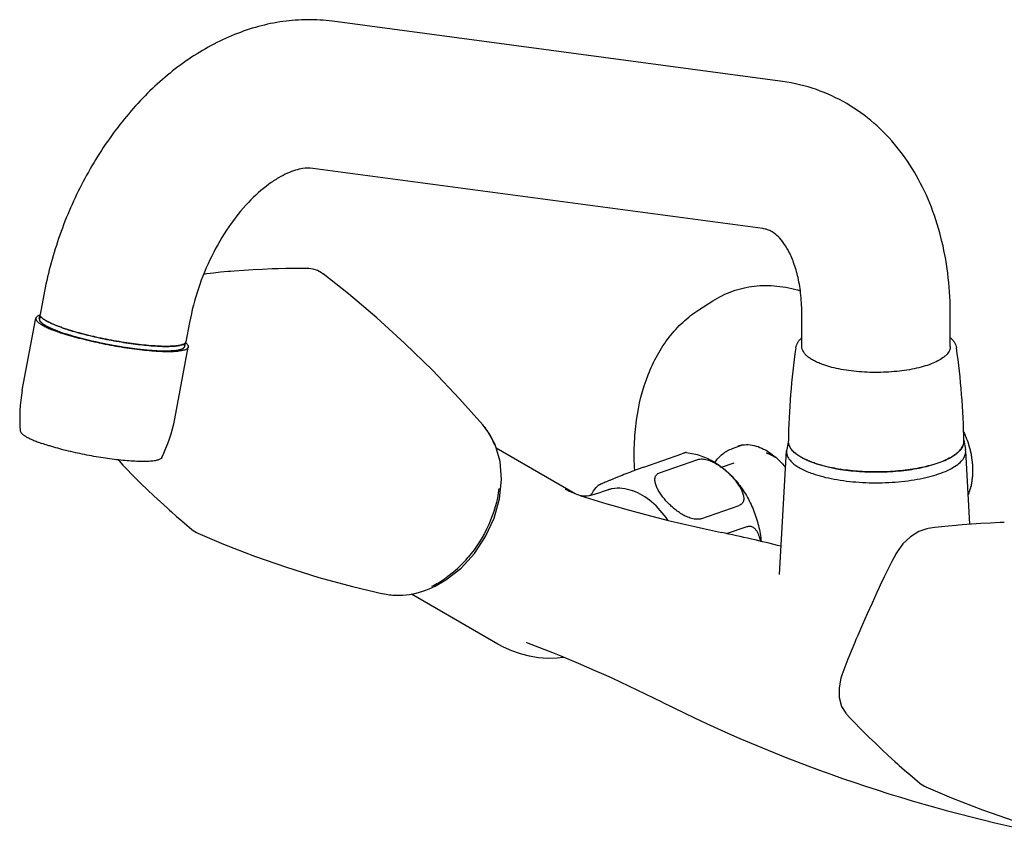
# Model space of a CAD drawing. Header units: millimetres. Extents: x -49 to 487, y -78 to 329.
# Tile 1 of 4: x -49 to 96, y 7 to 130. Entities that reach past the tile are written whole.
import ezdxf

# ---------------------------------------------------------------- set-up
doc = ezdxf.new("R2010")
doc.units = ezdxf.units.MM
doc.header["$LTSCALE"] = 23.1
doc.layers.get('0').update_dxf_attribs({"linetype": 'CONTINUOUS'})
doc.layers.add('ACHSEN', color=7, linetype='CONTINUOUS')
doc.layers.add('FLAECHEN', color=7, linetype='CONTINUOUS')

msp = doc.modelspace()

# ---------------------------------------------------------------- linework, layer by layer
at = {"color": 7, "linetype": 'CONTINUOUS'}
for p, q in [((63.6, 120.97), (-3.11, 129.9)), ((60.68, 99.17), (-6.03, 108.1)), ((-4.48, 92.44), (-4.47, 92.43)), ((-45.9, 89.34), (-46.45, 86.45)), ((66.49, 81.67), (66.49, 86.36)), ((88.49, 81.67), (88.49, 86.36)), ((-24.28, 85.26), (-24.83, 82.37)), ((64.5, 67.78), (64.24, 66.41)), ((90.49, 67.78), (90.75, 66.41)), ((43.04, 63.78), (48.69, 65.75)), ((-34.86, 64.87), (-34.81, 64.81)), ((45.4, 62.96), (51.05, 64.93)), ((51.52, 56.14), (57.18, 58.11)), ((-23.92, 54.55), (-23.92, 54.55)), ((55.31, 53.93), (58.36, 54.99)), ((-23.03, 54), (-23.04, 54)), ((4.39, 45.03), (4.37, 45.04)), ((72.42, 32.94), (72.42, 32.94)), ((83.98, 16.94), (83.98, 16.94)), ((84.87, 16.39), (84.87, 16.39))]:
    msp.add_line(p, q, dxfattribs=at)
for points in [[(-18.19, 92.81), (-18.57, 92.78), (-19.67, 92.68), (-20.72, 92.57), (-21.7, 92.45), (-22.2, 92.38)], [(-11.41, 93.2), (-12.05, 93.18), (-13.46, 93.12), (-14.86, 93.04), (-16.26, 92.95), (-17.66, 92.85), (-18.19, 92.81)], [(-6.79, 93.24), (-6.93, 93.25), (-7.92, 93.26), (-8.94, 93.26), (-10, 93.24), (-11.11, 93.21), (-11.41, 93.2)], [(-4.47, 92.43), (-4.74, 92.62), (-5.33, 92.94), (-5.95, 93.14), (-6.58, 93.23), (-6.79, 93.24)], [(19.2, 70.07), (15.73, 73.94), (11.72, 78.16), (7.64, 82.15), (3.49, 85.92), (-0.72, 89.48), (-4.48, 92.44)], [(12.13, 46.15), (13.72, 47.06), (15.97, 48.83), (17.96, 51.01), (19.61, 53.51), (20.86, 56.25), (21.66, 59.11), (21.96, 61.94), (21.75, 64.64), (21.03, 67.14), (19.85, 69.25), (19.19, 70.06)], [(-34.81, 64.81), (-34.73, 64.72), (-34.15, 64.09), (-33.51, 63.42), (-32.83, 62.72), (-32.1, 61.98), (-31.9, 61.78)], [(-31.9, 61.78), (-31.48, 61.37), (-30.53, 60.45), (-29.57, 59.54), (-28.6, 58.64), (-27.62, 57.74), (-27.24, 57.39)], [(-27.24, 57.39), (-26.98, 57.16), (-26.2, 56.47), (-25.43, 55.82), (-24.69, 55.19), (-23.92, 54.55)], [(96.5, 55.59), (95.86, 55.57), (94.45, 55.5), (93.04, 55.43), (91.64, 55.34), (90.25, 55.24), (89.71, 55.19)], [(-23.92, 54.55), (-23.73, 54.4), (-23.24, 54.1), (-23.03, 54)], [(85.22, 54.71), (85, 54.67), (83.81, 54.26), (82.57, 53.47), (81.45, 52.41), (80.61, 51.25), (80.48, 51.01)], [(89.71, 55.19), (89.34, 55.16), (88.23, 55.06), (87.19, 54.95), (86.2, 54.84), (85.22, 54.7)], [(-23.04, 54), (-19.23, 52.38), (-14.63, 50.59), (-9.93, 48.94), (-5.1, 47.44), (-0.13, 46.09), (4.4, 45.03)], [(80.48, 51.02), (80.4, 50.87), (79.84, 49.82), (79.27, 48.7), (78.69, 47.52), (78.11, 46.28), (77.94, 45.93)], [(77.94, 45.93), (77.62, 45.23), (76.89, 43.64), (76.18, 42.05), (75.47, 40.45), (74.78, 38.85), (74.51, 38.22)], [(74.51, 38.22), (74.32, 37.79), (73.79, 36.53), (73.3, 35.31), (72.85, 34.14), (72.42, 32.94)], [(72.42, 32.94), (72.27, 32.49), (72, 31.07), (72.03, 29.62), (72.38, 28.31), (73, 27.3), (73.09, 27.19)], [(73.09, 27.2), (73.17, 27.11), (73.76, 26.48), (74.39, 25.81), (75.08, 25.1), (75.81, 24.37), (76.01, 24.17)], [(76.01, 24.17), (76.43, 23.76), (77.38, 22.84), (78.34, 21.92), (79.3, 21.02), (80.28, 20.13), (80.67, 19.78)], [(80.67, 19.78), (80.93, 19.55), (81.71, 18.86), (82.47, 18.2), (83.21, 17.58), (83.98, 16.94)], [(83.98, 16.94), (84.17, 16.79), (84.66, 16.49), (84.87, 16.39)], [(84.87, 16.39), (88.68, 14.77), (93.28, 12.98), (97.98, 11.33), (102.8, 9.83), (107.77, 8.48), (112.3, 7.42)]]:
    msp.add_lwpolyline(points, dxfattribs=at)
for centre, radius, start, end in [((60.2, 95.51), 25.69, 70.8005, 82.3877), ((-33.46, 112.27), 29.44, 250.7908, 251.4041), ((12.23, 63.99), 9.24, 37.8444, 41.0884), ((12.24, 64), 9.23, 36.9651, 37.8448), ((12.31, 64.05), 9.14, 30.8068, 36.9729), ((12.45, 64.14), 8.98, 26.8019, 30.799), ((12.64, 64.23), 8.77, 18.6496, 26.8131), ((66.12, 67.62), 1.62, 187.6743, 188.5502), ((66.14, 67.62), 1.64, 188.5531, 190.7609), ((88.9, 67.61), 1.59, 352.4269, 0.7557), ((88.88, 67.61), 1.62, 351.448, 352.4342), ((58.27, 63.3), 3.83, 98.4637, 109.2004), ((65.86, 66.1), 1.65, 169.2952, 176.7804), ((66.48, 67.73), 2, 202.3356, 206.0115), ((68.21, 69.13), 4.25, 226.8032, 229.0275), ((89.12, 66.1), 1.65, 3.2389, 10.695), ((69.37, 70.6), 6.12, 234.705, 235.986), ((70.8, 72.99), 8.91, 241.4654, 242.5666), ((72.12, 75.75), 11.96, 246.0838, 247.1414), ((76.39, 90.61), 27.46, 259.659, 259.9296), ((76.44, 90.9), 27.75, 259.9293, 260.0492), ((76.62, 91.94), 28.81, 260.0574, 261.1959), ((39.22, 55.81), 4.83, 106.2614, 107.5741), ((39.23, 55.76), 4.9, 100.1384, 106.2481), ((38.96, 53.31), 7.38, 70.3752, 70.7798), ((5.01, 59.54), 14.95, 296.2427, 300.5046)]:
    msp.add_arc(centre, radius, start, end, dxfattribs=at)
for points, knots in [([(-3.11, 129.9), (-4.32, 130.07), (-6.78, 130.22), (-10.46, 129.95), (-14.11, 129.19), (-18.89, 127.57), (-24.61, 124.46), (-30.74, 119.32), (-36.08, 112.99), (-40.5, 105.72), (-43.88, 97.77), (-45.37, 92.18), (-45.9, 89.34)], [0, 0, 0, 0, 0.056801, 0.113853, 0.171376, 0.229523, 0.348315, 0.471627, 0.599716, 0.731727, 0.865898, 1, 1, 1, 1]), ([(88.49, 86.36), (88.49, 90.02), (87.92, 95.48), (85.82, 102.34), (83.61, 107.04), (80.76, 111.27), (77.28, 114.91), (73.22, 117.83), (70.2, 119.23), (68.64, 119.77)], [0, 0, 0, 0, 0.265284, 0.39303, 0.51776, 0.640111, 0.760836, 0.880617, 1, 1, 1, 1]), ([(-6.03, 108.1), (-6.53, 108.17), (-7.4, 108.12), (-8.64, 107.82), (-9.83, 107.37), (-11.17, 106.67), (-13.19, 105.33), (-15.78, 102.98), (-18.62, 99.4), (-21.12, 95.09), (-23.08, 90.33), (-23.96, 86.96), (-24.28, 85.26)], [0, 0, 0, 0, 0.048415, 0.081973, 0.1229, 0.171305, 0.226812, 0.356264, 0.505009, 0.66627, 0.833422, 1, 1, 1, 1]), ([(66.49, 86.36), (66.49, 87.33), (66.4, 89.19), (65.99, 91.8), (65.35, 94.04), (64.56, 95.85), (63.71, 97.19), (62.89, 98.11), (62.12, 98.69), (61.62, 98.92), (61.38, 99)], [0, 0, 0, 0, 0.204, 0.3896, 0.552841, 0.690378, 0.800517, 0.884397, 0.947178, 1, 1, 1, 1]), ([(-46.02, 85.8), (-46.09, 85.85), (-46.22, 85.96), (-46.36, 86.13), (-46.45, 86.29), (-46.46, 86.41), (-46.45, 86.45)], [0, 0, 0, 0, 0.335277, 0.605399, 0.819926, 1, 1, 1, 1]), ([(41.71, 63.3), (41.63, 64.56), (41.6, 67.05), (42, 71.84), (43.11, 76.38), (44.99, 80.42), (46.73, 83.08), (48.79, 85.35), (50.38, 86.59), (51.22, 87.13)], [0, 0, 0, 0, 0.141084, 0.277877, 0.536253, 0.658139, 0.775501, 0.889112, 1, 1, 1, 1]), ([(-43.15, 84.46), (-43.47, 84.57), (-44.05, 84.79), (-44.85, 85.13), (-45.5, 85.45), (-45.86, 85.68), (-46.02, 85.8)], [0, 0, 0, 0, 0.316443, 0.591077, 0.819596, 1, 1, 1, 1]), ([(-24.83, 82.37), (-24.84, 82.33), (-24.88, 82.24), (-24.99, 82.13), (-25.15, 82.03), (-25.47, 81.91), (-25.99, 81.8), (-26.76, 81.72), (-27.71, 81.69), (-28.81, 81.72), (-30.06, 81.8), (-31.92, 81.98), (-34.38, 82.32), (-37.36, 82.88), (-40.2, 83.55), (-42.01, 84.08), (-42.85, 84.36)], [0, 0, 0, 0, 0.00712, 0.01537, 0.025487, 0.037853, 0.069908, 0.111886, 0.163344, 0.223462, 0.291155, 0.36516, 0.526299, 0.694442, 0.856503, 1, 1, 1, 1]), ([(65.58, 81.47), (65.6, 81.62), (65.67, 81.9), (65.87, 82.3), (66.15, 82.67), (66.37, 82.89), (66.49, 83)], [0, 0, 0, 0, 0.237266, 0.479017, 0.731854, 1, 1, 1, 1]), ([(88.5, 83), (88.62, 82.89), (88.84, 82.67), (89.12, 82.3), (89.31, 81.9), (89.39, 81.62), (89.41, 81.47)], [0, 0, 0, 0, 0.268132, 0.521031, 0.762783, 1, 1, 1, 1]), ([(69.72, 78.96), (69.47, 79.04), (69.01, 79.22), (68.36, 79.52), (67.81, 79.84), (67.34, 80.18), (66.97, 80.53), (66.7, 80.9), (66.53, 81.28), (66.49, 81.54), (66.49, 81.67)], [0, 0, 0, 0, 0.174744, 0.334687, 0.479149, 0.608162, 0.722419, 0.823564, 0.91459, 1, 1, 1, 1]), ([(88.49, 81.67), (88.49, 81.58), (88.47, 81.38), (88.38, 81.1), (88.23, 80.82), (88.02, 80.54), (87.75, 80.28), (87.3, 79.92), (86.6, 79.5), (85.61, 79.06), (84.44, 78.68), (83.12, 78.36), (81.68, 78.11), (80.15, 77.94), (78.57, 77.84), (76.96, 77.83), (75.36, 77.89), (73.81, 78.04), (72.34, 78.27), (70.98, 78.56), (70.12, 78.82), (69.72, 78.96)], [0, 0, 0, 0, 0.014022, 0.028576, 0.044129, 0.061046, 0.079585, 0.099914, 0.146219, 0.200131, 0.261187, 0.328544, 0.401103, 0.477578, 0.556554, 0.636544, 0.716026, 0.793497, 0.86751, 0.936737, 1, 1, 1, 1]), ([(57.7, 67.09), (58.06, 67.14), (58.85, 67.15), (59.6, 66.97), (59.99, 66.83)], [0, 0, 0, 0, 0.473246, 1, 1, 1, 1]), ([(64.62, 66.97), (64.61, 67), (64.57, 67.11), (64.54, 67.22), (64.52, 67.31)], [0, 0, 0, 0, 0.255355, 1, 1, 1, 1]), ([(90.48, 67.37), (90.45, 67.18), (90.3, 66.77), (89.9, 66.21), (89.3, 65.69), (88.52, 65.19), (87.58, 64.73), (86.05, 64.16), (84.79, 63.85), (83.91, 63.67)], [0, 0, 0, 0, 0.075319, 0.160752, 0.260564, 0.376737, 0.509692, 0.65886, 1, 1, 1, 1]), ([(49.38, 65.96), (49.37, 65.96), (49.35, 65.96), (49.31, 65.95), (49.25, 65.94), (49.18, 65.92), (49.08, 65.89), (48.92, 65.83), (48.79, 65.79), (48.69, 65.75)], [0, 0, 0, 0, 0.031341, 0.086564, 0.167783, 0.276669, 0.414473, 0.581505, 1, 1, 1, 1]), ([(53.58, 64.5), (53.75, 64.74), (54.11, 65.19), (54.73, 65.77), (55.42, 66.24), (55.93, 66.46), (56.18, 66.55)], [0, 0, 0, 0, 0.260644, 0.512403, 0.757849, 1, 1, 1, 1]), ([(59.99, 66.83), (60.74, 66.57), (61.84, 65.93), (63.15, 64.79), (63.77, 64.1), (64.08, 63.72)], [0, 0, 0, 0, 0.459656, 0.721083, 1, 1, 1, 1]), ([(64.21, 66.19), (64.2, 66.04), (64.23, 65.72), (64.42, 65.24), (64.74, 64.78), (65.18, 64.34), (65.75, 63.92), (66.71, 63.37), (67.52, 63.03), (68.1, 62.83)], [0, 0, 0, 0, 0.085661, 0.176173, 0.276553, 0.390142, 0.518868, 0.663577, 1, 1, 1, 1]), ([(65.31, 66.03), (65.24, 66.1), (64.99, 66.34), (64.79, 66.63), (64.68, 66.85)], [0, 0, 0, 0, 0.272368, 1, 1, 1, 1]), ([(65.83, 65.61), (65.79, 65.64), (65.66, 65.74), (65.52, 65.84), (65.43, 65.92)], [0, 0, 0, 0, 0.258777, 1, 1, 1, 1]), ([(68.1, 62.83), (68.59, 62.66), (69.64, 62.35), (71.92, 61.86), (75.03, 61.49), (78.86, 61.43), (82.03, 61.71), (84.41, 62.13), (86, 62.53), (87.41, 63), (88.6, 63.54), (89.56, 64.13), (90.27, 64.77), (90.64, 65.37), (90.77, 65.85), (90.78, 66.08), (90.77, 66.19)], [0, 0, 0, 0, 0.063588, 0.133241, 0.285564, 0.445798, 0.601652, 0.67424, 0.741469, 0.802229, 0.855691, 0.901427, 0.939631, 0.971518, 0.985962, 1, 1, 1, 1]), ([(51.05, 64.93), (51.26, 65), (51.61, 65.03), (52.08, 64.98), (52.58, 64.86), (53.19, 64.62), (53.89, 64.25), (54.55, 63.8), (55.16, 63.32), (55.72, 62.81), (56.24, 62.27), (56.7, 61.72), (57.11, 61.15), (57.46, 60.58), (57.68, 60.09), (57.8, 59.7), (57.86, 59.42), (57.88, 59.14), (57.85, 58.87), (57.78, 58.62), (57.64, 58.4), (57.44, 58.22), (57.27, 58.14), (57.18, 58.11)], [0, 0, 0, 0, 0.059638, 0.093043, 0.127941, 0.199945, 0.272702, 0.344803, 0.415657, 0.484997, 0.552651, 0.618423, 0.682025, 0.743004, 0.800714, 0.828117, 0.854422, 0.879569, 0.903627, 0.926893, 0.95001, 0.974019, 1, 1, 1, 1]), ([(66.55, 65.17), (66.49, 65.2), (66.29, 65.31), (66.09, 65.43), (65.94, 65.53)], [0, 0, 0, 0, 0.259842, 1, 1, 1, 1]), ([(67.27, 64.81), (67.22, 64.83), (67.03, 64.92), (66.84, 65.01), (66.7, 65.09)], [0, 0, 0, 0, 0.256867, 1, 1, 1, 1]), ([(68.3, 64.41), (68.23, 64.43), (67.95, 64.53), (67.68, 64.64), (67.47, 64.72)], [0, 0, 0, 0, 0.257245, 1, 1, 1, 1]), ([(69.21, 64.12), (69.13, 64.14), (68.83, 64.23), (68.52, 64.33), (68.3, 64.41)], [0, 0, 0, 0, 0.256581, 1, 1, 1, 1]), ([(43.04, 63.78), (42.86, 63.72), (42.48, 63.59), (41.69, 63.29), (40.71, 62.92), (39.76, 62.54), (39.05, 62.26), (38.58, 62.07), (38.13, 61.88), (37.72, 61.71), (37.35, 61.55), (37.06, 61.43), (36.85, 61.34), (36.71, 61.28), (36.59, 61.22), (36.48, 61.17), (36.38, 61.13), (36.32, 61.09), (36.28, 61.07), (36.25, 61.06), (36.24, 61.04), (36.23, 61.04), (36.22, 61.03)], [0, 0, 0, 0, 0.076593, 0.164162, 0.342664, 0.506634, 0.581557, 0.65175, 0.717222, 0.777859, 0.833355, 0.883171, 0.905675, 0.9264, 0.945149, 0.961703, 0.975809, 0.987135, 0.99165, 0.995332, 0.998129, 1, 1, 1, 1]), ([(51.52, 56.14), (51.32, 56.07), (50.97, 56.04), (50.5, 56.09), (50, 56.21), (49.38, 56.45), (48.68, 56.82), (48.02, 57.27), (47.41, 57.75), (46.85, 58.26), (46.34, 58.8), (45.87, 59.35), (45.46, 59.92), (45.12, 60.49), (44.9, 60.98), (44.78, 61.37), (44.72, 61.65), (44.7, 61.93), (44.72, 62.2), (44.8, 62.45), (44.94, 62.67), (45.14, 62.85), (45.31, 62.93), (45.4, 62.96)], [0, 0, 0, 0, 0.059638, 0.093043, 0.127941, 0.199945, 0.272702, 0.344803, 0.415656, 0.484997, 0.55265, 0.618422, 0.682024, 0.743003, 0.800713, 0.828117, 0.854421, 0.879568, 0.903627, 0.926892, 0.95001, 0.974019, 1, 1, 1, 1]), ([(71.46, 63.6), (71.27, 63.63), (70.51, 63.78), (69.76, 63.96), (69.21, 64.12)], [0, 0, 0, 0, 0.260537, 1, 1, 1, 1]), ([(83.91, 63.67), (82.99, 63.49), (81.07, 63.21), (78.12, 63.04), (75.14, 63.11), (73.17, 63.32), (72.21, 63.47)], [0, 0, 0, 0, 0.240129, 0.494914, 0.752294, 1, 1, 1, 1]), ([(21.58, 60.63), (21.36, 58.78), (20.28, 55.12), (18.26, 51.88), (17.03, 50.43)], [0, 0, 0, 0, 0.494307, 1, 1, 1, 1]), ([(41.39, 60.28), (40.89, 60.46), (39.89, 60.69), (38.86, 60.66), (38.37, 60.58)], [0, 0, 0, 0, 0.514945, 1, 1, 1, 1]), ([(46.61, 55.93), (45.94, 56.94), (44.43, 58.69), (42.44, 59.91), (41.44, 60.27)], [0, 0, 0, 0, 0.532398, 1, 1, 1, 1]), ([(58.36, 54.99), (58.42, 55.01), (58.55, 55.04), (58.75, 55.06), (58.93, 55.03), (59.17, 54.95), (59.44, 54.77), (59.7, 54.47), (59.92, 54.1), (60.09, 53.7), (60.23, 53.26), (60.3, 52.95), (60.33, 52.79)], [0, 0, 0, 0, 0.060685, 0.118482, 0.174452, 0.229787, 0.342109, 0.460612, 0.586345, 0.718777, 0.856967, 1, 1, 1, 1]), ([(12.6, 46.66), (13, 46.9), (14.63, 47.96), (16.07, 49.31), (17.03, 50.43)], [0, 0, 0, 0, 0.242769, 1, 1, 1, 1]), ([(4.37, 45.04), (5.02, 44.9), (6.34, 44.73), (9.01, 44.9), (10.94, 45.55), (12.15, 46.15)], [0, 0, 0, 0, 0.248837, 0.494488, 1, 1, 1, 1])]:
    msp.add_open_spline(points, degree=3, knots=knots, dxfattribs=at)
msp.add_open_spline([(61.38, 99), (61.15, 99.08), (60.92, 99.14), (60.68, 99.17)], degree=3, dxfattribs=at)
at = {"color": 2, "linetype": 'CONTINUOUS'}
for points, knots in [([(-46.31, 86.08), (-46.32, 86.07), (-46.36, 86.03), (-46.4, 85.99), (-46.43, 85.96), (-46.45, 85.93), (-46.48, 85.91), (-46.5, 85.88), (-46.52, 85.86), (-46.53, 85.85), (-46.54, 85.84), (-46.55, 85.83), (-46.55, 85.83), (-46.56, 85.82), (-46.56, 85.82), (-46.56, 85.82), (-46.56, 85.82), (-46.56, 85.82), (-46.56, 85.81), (-46.56, 85.81), (-46.56, 85.8), (-46.56, 85.8), (-46.56, 85.79), (-46.56, 85.78), (-46.55, 85.76), (-46.55, 85.74), (-46.55, 85.71), (-46.54, 85.68), (-46.54, 85.65), (-46.53, 85.62), (-46.52, 85.59), (-46.52, 85.57), (-46.52, 85.55), (-46.51, 85.53), (-46.51, 85.52), (-46.51, 85.51), (-46.51, 85.5), (-46.51, 85.5), (-46.51, 85.49), (-46.51, 85.49), (-46.51, 85.49), (-46.5, 85.49), (-46.5, 85.49), (-46.5, 85.48), (-46.49, 85.48), (-46.48, 85.47), (-46.47, 85.46), (-46.46, 85.45), (-46.44, 85.42), (-46.41, 85.4), (-46.38, 85.36), (-46.34, 85.32), (-46.31, 85.29), (-46.27, 85.25), (-46.24, 85.22), (-46.22, 85.2), (-46.2, 85.18), (-46.19, 85.17), (-46.17, 85.15), (-46.16, 85.14), (-46.15, 85.13), (-46.15, 85.13), (-46.14, 85.12), (-46.14, 85.12), (-46.14, 85.11), (-46.14, 85.11), (-46.13, 85.11), (-46.13, 85.11), (-46.13, 85.11), (-46.12, 85.11), (-46.12, 85.1), (-46.11, 85.1), (-46.1, 85.09), (-46.09, 85.08), (-46.07, 85.07), (-46.04, 85.05), (-46.01, 85.03), (-45.98, 85.01), (-45.93, 84.99), (-45.88, 84.96), (-45.82, 84.92), (-45.75, 84.88), (-45.69, 84.84), (-45.63, 84.8), (-45.58, 84.77), (-45.54, 84.74), (-45.52, 84.73), (-45.5, 84.72), (-45.49, 84.71), (-45.47, 84.7), (-45.47, 84.7), (-45.46, 84.7), (-45.46, 84.7), (-45.46, 84.69), (-45.45, 84.69), (-45.44, 84.69), (-45.43, 84.68), (-45.41, 84.67), (-45.38, 84.66), (-45.34, 84.64), (-45.3, 84.62), (-45.24, 84.59), (-45.16, 84.56), (-45.07, 84.51), (-44.95, 84.46), (-44.83, 84.4), (-44.73, 84.35), (-44.67, 84.33), (-44.62, 84.3), (-44.58, 84.29), (-44.55, 84.27), (-44.54, 84.26), (-44.52, 84.26), (-44.51, 84.25), (-44.51, 84.25), (-44.5, 84.25), (-44.5, 84.25), (-44.49, 84.24), (-44.48, 84.24), (-44.45, 84.23), (-44.43, 84.22), (-44.4, 84.21), (-44.36, 84.19), (-44.29, 84.17), (-44.2, 84.13), (-44.08, 84.09), (-43.97, 84.05), (-43.85, 84), (-43.7, 83.94), (-43.51, 83.87), (-43.36, 83.81), (-43.28, 83.78)], [0, 0, 0, 0, 0.03125, 0.0625, 0.078125, 0.09375, 0.109375, 0.125, 0.140625, 0.148438, 0.152344, 0.15625, 0.160156, 0.164062, 0.165039, 0.166016, 0.166504, 0.166992, 0.167969, 0.169922, 0.171875, 0.175781, 0.179688, 0.1875, 0.195312, 0.203125, 0.21875, 0.234375, 0.25, 0.265625, 0.28125, 0.296875, 0.304688, 0.3125, 0.320312, 0.324219, 0.328125, 0.330078, 0.332031, 0.333008, 0.333496, 0.333984, 0.334961, 0.335938, 0.339844, 0.34375, 0.347656, 0.351562, 0.359375, 0.375, 0.390625, 0.40625, 0.421875, 0.4375, 0.453125, 0.460938, 0.46875, 0.476562, 0.484375, 0.488281, 0.492188, 0.494141, 0.496094, 0.498047, 0.499023, 0.499512, 0.5, 0.500488, 0.500977, 0.501953, 0.503906, 0.505859, 0.507812, 0.511719, 0.515625, 0.523438, 0.53125, 0.539062, 0.546875, 0.5625, 0.578125, 0.59375, 0.609375, 0.625, 0.640625, 0.648438, 0.652344, 0.65625, 0.660156, 0.664062, 0.665039, 0.666016, 0.666504, 0.666992, 0.667969, 0.669922, 0.671875, 0.675781, 0.679688, 0.6875, 0.695312, 0.703125, 0.71875, 0.734375, 0.75, 0.78125, 0.796875, 0.804688, 0.8125, 0.820312, 0.824219, 0.828125, 0.830078, 0.832031, 0.833008, 0.833496, 0.833984, 0.834961, 0.835938, 0.839844, 0.84375, 0.847656, 0.851562, 0.859375, 0.875, 0.890625, 0.90625, 0.921875, 0.9375, 0.96875, 1, 1, 1, 1]), ([(-43.28, 83.78), (-43.17, 83.75), (-42.95, 83.68), (-42.68, 83.59), (-42.46, 83.52), (-42.3, 83.47), (-42.13, 83.42), (-41.97, 83.37), (-41.83, 83.32), (-41.73, 83.29), (-41.68, 83.28), (-41.64, 83.26), (-41.6, 83.25), (-41.57, 83.24), (-41.55, 83.23), (-41.54, 83.23), (-41.53, 83.23), (-41.52, 83.23), (-41.51, 83.22), (-41.49, 83.22), (-41.46, 83.21), (-41.42, 83.2), (-41.36, 83.18), (-41.28, 83.16), (-41.18, 83.14), (-41.05, 83.1), (-40.9, 83.06), (-40.71, 83.01), (-40.45, 82.94), (-40.2, 82.87), (-39.98, 82.81), (-39.85, 82.78), (-39.75, 82.75), (-39.68, 82.73), (-39.61, 82.72), (-39.57, 82.71), (-39.54, 82.7), (-39.52, 82.69), (-39.51, 82.69), (-39.49, 82.68), (-39.46, 82.68), (-39.42, 82.67), (-39.35, 82.65), (-39.26, 82.63), (-39.12, 82.6), (-38.95, 82.56), (-38.75, 82.52), (-38.54, 82.47), (-38.34, 82.42), (-38.13, 82.38), (-37.93, 82.33), (-37.75, 82.29), (-37.62, 82.26), (-37.52, 82.24), (-37.43, 82.22), (-37.37, 82.2), (-37.34, 82.19), (-37.31, 82.19), (-37.28, 82.18), (-37.25, 82.18), (-37.19, 82.17), (-37.1, 82.15), (-37, 82.13), (-36.86, 82.1), (-36.68, 82.07), (-36.48, 82.03), (-36.27, 81.99), (-36.06, 81.95), (-35.85, 81.91), (-35.64, 81.87), (-35.44, 81.83), (-35.28, 81.8), (-35.17, 81.78), (-35.13, 81.77), (-35.1, 81.77), (-35.06, 81.76), (-35, 81.75), (-34.91, 81.74), (-34.77, 81.72), (-34.6, 81.69), (-34.32, 81.65), (-33.97, 81.59), (-33.63, 81.54), (-33.38, 81.5), (-33.24, 81.48), (-33.14, 81.46), (-33.03, 81.45), (-32.95, 81.44), (-32.9, 81.43), (-32.88, 81.42), (-32.86, 81.42), (-32.85, 81.42), (-32.82, 81.42), (-32.78, 81.41), (-32.71, 81.4), (-32.63, 81.39), (-32.5, 81.38), (-32.33, 81.36), (-32.14, 81.34), (-31.94, 81.31), (-31.74, 81.29), (-31.55, 81.27), (-31.38, 81.25), (-31.25, 81.24), (-31.15, 81.22), (-31.05, 81.21), (-30.97, 81.2), (-30.9, 81.2), (-30.86, 81.19), (-30.83, 81.19), (-30.81, 81.18), (-30.79, 81.18), (-30.77, 81.18), (-30.76, 81.18), (-30.75, 81.18), (-30.73, 81.18), (-30.71, 81.17), (-30.69, 81.17), (-30.66, 81.17), (-30.63, 81.17), (-30.57, 81.16), (-30.5, 81.16), (-30.41, 81.15), (-30.32, 81.15), (-30.21, 81.14), (-30.06, 81.13), (-29.89, 81.12), (-29.71, 81.1), (-29.54, 81.09), (-29.37, 81.08), (-29.22, 81.07), (-29.12, 81.06), (-29.06, 81.06), (-29.02, 81.06), (-28.98, 81.05), (-28.94, 81.05), (-28.92, 81.05), (-28.91, 81.05), (-28.9, 81.05), (-28.9, 81.05), (-28.89, 81.05), (-28.87, 81.05), (-28.85, 81.05), (-28.82, 81.05), (-28.77, 81.05), (-28.7, 81.05), (-28.63, 81.04), (-28.53, 81.04), (-28.36, 81.04), (-28.16, 81.04), (-27.96, 81.04), (-27.81, 81.04), (-27.69, 81.04), (-27.59, 81.03), (-27.51, 81.03), (-27.45, 81.03), (-27.4, 81.03), (-27.37, 81.03), (-27.35, 81.03), (-27.33, 81.03), (-27.32, 81.03), (-27.31, 81.03), (-27.31, 81.03), (-27.3, 81.03), (-27.29, 81.03), (-27.28, 81.03), (-27.26, 81.04), (-27.24, 81.04), (-27.21, 81.04), (-27.17, 81.04), (-27.11, 81.05), (-27.01, 81.06), (-26.9, 81.07), (-26.78, 81.08), (-26.67, 81.09), (-26.55, 81.09), (-26.46, 81.1), (-26.38, 81.11), (-26.33, 81.11), (-26.27, 81.12), (-26.22, 81.12), (-26.18, 81.13), (-26.16, 81.13), (-26.14, 81.13), (-26.13, 81.13), (-26.11, 81.13), (-26.11, 81.13), (-26.1, 81.13), (-26.1, 81.13), (-26.09, 81.13), (-26.09, 81.13), (-26.09, 81.14), (-26.08, 81.14), (-26.07, 81.14), (-26.06, 81.14), (-26.04, 81.15), (-26.02, 81.15), (-25.99, 81.16), (-25.95, 81.17), (-25.91, 81.18), (-25.86, 81.2), (-25.8, 81.21), (-25.73, 81.23), (-25.65, 81.25), (-25.58, 81.27), (-25.52, 81.29), (-25.47, 81.3), (-25.43, 81.31), (-25.4, 81.32), (-25.38, 81.33), (-25.36, 81.33), (-25.34, 81.34), (-25.33, 81.34), (-25.32, 81.34), (-25.32, 81.34), (-25.31, 81.34), (-25.31, 81.34), (-25.31, 81.35), (-25.31, 81.35), (-25.31, 81.35), (-25.3, 81.35), (-25.3, 81.35), (-25.3, 81.36), (-25.29, 81.36), (-25.28, 81.37), (-25.27, 81.38), (-25.25, 81.4), (-25.23, 81.41), (-25.22, 81.43), (-25.2, 81.45), (-25.17, 81.47), (-25.14, 81.5), (-25.11, 81.53), (-25.08, 81.56), (-25.06, 81.58), (-25.04, 81.59), (-25.02, 81.61), (-25.01, 81.62), (-24.99, 81.64), (-24.98, 81.64), (-24.98, 81.65), (-24.98, 81.65), (-24.97, 81.66), (-24.97, 81.66), (-24.97, 81.66), (-24.97, 81.66), (-24.96, 81.66), (-24.97, 81.66), (-24.97, 81.67), (-24.97, 81.67), (-24.97, 81.67), (-24.97, 81.68), (-24.97, 81.69), (-24.98, 81.7), (-24.98, 81.71), (-24.98, 81.73), (-24.99, 81.75), (-25, 81.77), (-25.01, 81.8), (-25.02, 81.84), (-25.03, 81.88), (-25.05, 81.93), (-25.07, 82), (-25.08, 82.05), (-25.09, 82.07)], [0, 0, 0, 0, 0.015625, 0.03125, 0.039062, 0.046875, 0.054688, 0.0625, 0.070312, 0.074219, 0.076172, 0.078125, 0.080078, 0.082031, 0.08252, 0.083008, 0.083252, 0.083496, 0.083984, 0.084961, 0.085938, 0.087891, 0.089844, 0.09375, 0.097656, 0.101562, 0.109375, 0.117188, 0.125, 0.140625, 0.148438, 0.152344, 0.15625, 0.160156, 0.162109, 0.164062, 0.165039, 0.166016, 0.166504, 0.166992, 0.167969, 0.169922, 0.171875, 0.175781, 0.179688, 0.1875, 0.195312, 0.203125, 0.210938, 0.21875, 0.226562, 0.234375, 0.238281, 0.242188, 0.246094, 0.248047, 0.249023, 0.25, 0.250977, 0.251953, 0.253906, 0.257812, 0.261719, 0.265625, 0.273438, 0.28125, 0.289062, 0.296875, 0.304688, 0.3125, 0.320312, 0.328125, 0.330078, 0.332031, 0.333008, 0.333984, 0.335938, 0.339844, 0.34375, 0.351562, 0.359375, 0.375, 0.390625, 0.398438, 0.402344, 0.40625, 0.410156, 0.414062, 0.415039, 0.416016, 0.416504, 0.416992, 0.417969, 0.419922, 0.421875, 0.425781, 0.429688, 0.4375, 0.445312, 0.453125, 0.460938, 0.46875, 0.476562, 0.480469, 0.484375, 0.488281, 0.492188, 0.494141, 0.496094, 0.49707, 0.498047, 0.499023, 0.499512, 0.5, 0.500488, 0.500977, 0.501953, 0.50293, 0.503906, 0.505859, 0.507812, 0.511719, 0.515625, 0.519531, 0.523438, 0.53125, 0.539062, 0.546875, 0.554688, 0.5625, 0.570312, 0.574219, 0.576172, 0.578125, 0.580078, 0.582031, 0.58252, 0.583008, 0.583252, 0.583496, 0.583984, 0.584961, 0.585938, 0.587891, 0.589844, 0.59375, 0.597656, 0.601562, 0.609375, 0.625, 0.632812, 0.640625, 0.648438, 0.652344, 0.65625, 0.660156, 0.662109, 0.664062, 0.665039, 0.666016, 0.666504, 0.666748, 0.666992, 0.66748, 0.667969, 0.668945, 0.669922, 0.671875, 0.673828, 0.675781, 0.679688, 0.6875, 0.695312, 0.703125, 0.710938, 0.71875, 0.726562, 0.730469, 0.734375, 0.738281, 0.742188, 0.744141, 0.746094, 0.74707, 0.748047, 0.749023, 0.749512, 0.749756, 0.75, 0.750244, 0.750488, 0.750977, 0.751953, 0.75293, 0.753906, 0.755859, 0.757812, 0.761719, 0.765625, 0.769531, 0.773438, 0.78125, 0.789062, 0.796875, 0.804688, 0.8125, 0.816406, 0.820312, 0.824219, 0.826172, 0.828125, 0.830078, 0.831055, 0.832031, 0.83252, 0.833008, 0.833252, 0.833496, 0.83374, 0.833984, 0.834961, 0.835938, 0.836914, 0.837891, 0.839844, 0.84375, 0.847656, 0.851562, 0.855469, 0.859375, 0.867188, 0.875, 0.882812, 0.890625, 0.894531, 0.898438, 0.902344, 0.90625, 0.910156, 0.912109, 0.913086, 0.914062, 0.915039, 0.916016, 0.91626, 0.916504, 0.916748, 0.916992, 0.91748, 0.917969, 0.918945, 0.919922, 0.921875, 0.923828, 0.925781, 0.929688, 0.933594, 0.9375, 0.945312, 0.953125, 0.960938, 0.96875, 0.984375, 1, 1, 1, 1]), ([(90.46, 69.07), (90.5, 68.97), (90.58, 68.77), (90.68, 68.52), (90.76, 68.32), (90.82, 68.17), (90.88, 68.02), (90.94, 67.87), (91, 67.75), (91.04, 67.65), (91.06, 67.59), (91.08, 67.54), (91.09, 67.51), (91.1, 67.48), (91.11, 67.47), (91.11, 67.46), (91.12, 67.44), (91.12, 67.42), (91.13, 67.38), (91.15, 67.33), (91.16, 67.27), (91.18, 67.19), (91.21, 67.09), (91.26, 66.91), (91.33, 66.65), (91.4, 66.39), (91.45, 66.21), (91.48, 66.1), (91.5, 66.03), (91.51, 65.96), (91.53, 65.91), (91.54, 65.88), (91.54, 65.85), (91.55, 65.84), (91.55, 65.82), (91.55, 65.81), (91.56, 65.79), (91.56, 65.75), (91.57, 65.7), (91.58, 65.64), (91.59, 65.53), (91.61, 65.4), (91.63, 65.25), (91.65, 65.09), (91.68, 64.94), (91.7, 64.78), (91.72, 64.62), (91.74, 64.49), (91.75, 64.39), (91.76, 64.32), (91.77, 64.27), (91.77, 64.23), (91.78, 64.2), (91.78, 64.18), (91.78, 64.17), (91.78, 64.16), (91.78, 64.15), (91.78, 64.13), (91.78, 64.11), (91.78, 64.08), (91.78, 64.04), (91.78, 63.99), (91.79, 63.93), (91.79, 63.83), (91.79, 63.7), (91.79, 63.55), (91.79, 63.4), (91.79, 63.25), (91.79, 63.1), (91.79, 62.94), (91.79, 62.82), (91.79, 62.73), (91.79, 62.68), (91.79, 62.64), (91.79, 62.6), (91.79, 62.57), (91.79, 62.56), (91.79, 62.55), (91.79, 62.54), (91.79, 62.54), (91.79, 62.53), (91.79, 62.51), (91.78, 62.49), (91.78, 62.46), (91.77, 62.41), (91.76, 62.35), (91.75, 62.28), (91.74, 62.19), (91.72, 62.02), (91.68, 61.78), (91.65, 61.55), (91.63, 61.38), (91.61, 61.29), (91.6, 61.22), (91.59, 61.16), (91.59, 61.11), (91.58, 61.08), (91.58, 61.06), (91.58, 61.04), (91.57, 61.03), (91.57, 61.03), (91.57, 61.02), (91.57, 61.02), (91.56, 61), (91.56, 60.98), (91.55, 60.94), (91.54, 60.91), (91.52, 60.87), (91.5, 60.8), (91.47, 60.69), (91.43, 60.56), (91.38, 60.44), (91.34, 60.31), (91.29, 60.14), (91.22, 59.93), (91.17, 59.76), (91.14, 59.67)], [0, 0, 0, 0, 0.03125, 0.0625, 0.078125, 0.09375, 0.109375, 0.125, 0.140625, 0.148438, 0.15625, 0.160156, 0.164062, 0.166016, 0.166992, 0.167969, 0.169922, 0.171875, 0.175781, 0.179688, 0.1875, 0.195312, 0.203125, 0.21875, 0.25, 0.28125, 0.296875, 0.304688, 0.3125, 0.320312, 0.324219, 0.328125, 0.330078, 0.332031, 0.333008, 0.333984, 0.335938, 0.339844, 0.34375, 0.351562, 0.359375, 0.375, 0.390625, 0.40625, 0.421875, 0.4375, 0.453125, 0.46875, 0.476562, 0.484375, 0.488281, 0.492188, 0.496094, 0.498047, 0.499023, 0.5, 0.500977, 0.501953, 0.503906, 0.507812, 0.511719, 0.515625, 0.523438, 0.53125, 0.546875, 0.5625, 0.578125, 0.59375, 0.609375, 0.625, 0.640625, 0.648438, 0.652344, 0.65625, 0.660156, 0.664062, 0.665039, 0.666016, 0.666504, 0.666992, 0.667969, 0.669922, 0.671875, 0.675781, 0.679688, 0.6875, 0.695312, 0.703125, 0.71875, 0.75, 0.78125, 0.796875, 0.804688, 0.8125, 0.820312, 0.824219, 0.828125, 0.830078, 0.832031, 0.833008, 0.833496, 0.833984, 0.834961, 0.835938, 0.839844, 0.84375, 0.847656, 0.851562, 0.859375, 0.875, 0.890625, 0.90625, 0.921875, 0.9375, 0.96875, 1, 1, 1, 1]), ([(61.19, 65.93), (61.22, 65.92), (61.26, 65.91), (61.32, 65.89), (61.35, 65.87), (61.38, 65.86), (61.4, 65.85), (61.41, 65.85), (61.42, 65.85), (61.43, 65.84), (61.44, 65.84), (61.46, 65.83), (61.5, 65.82), (61.54, 65.8), (61.59, 65.78), (61.63, 65.76), (61.66, 65.75), (61.69, 65.73), (61.75, 65.7), (61.81, 65.68), (61.87, 65.65), (61.9, 65.63), (61.92, 65.62), (61.95, 65.61), (61.98, 65.59), (62.03, 65.57), (62.09, 65.53), (62.15, 65.5), (62.18, 65.49), (62.21, 65.47), (62.25, 65.45), (62.3, 65.42), (62.34, 65.39), (62.38, 65.37), (62.41, 65.35), (62.44, 65.33), (62.5, 65.3), (62.58, 65.25), (62.64, 65.21), (62.67, 65.19)], [0, 0, 0, 0, 0.0625, 0.09375, 0.125, 0.140625, 0.15625, 0.164062, 0.167969, 0.171875, 0.179688, 0.1875, 0.21875, 0.25, 0.28125, 0.3125, 0.328125, 0.34375, 0.375, 0.4375, 0.46875, 0.484375, 0.5, 0.515625, 0.53125, 0.5625, 0.625, 0.65625, 0.671875, 0.6875, 0.71875, 0.75, 0.78125, 0.8125, 0.828125, 0.84375, 0.875, 0.9375, 1, 1, 1, 1])]:
    msp.add_open_spline(points, degree=3, knots=knots, dxfattribs=at)
at = {"layer": 'ACHSEN', "color": 7, "linetype": 'CONTINUOUS'}
for p, q in [((51.22, 87.13), (53.27, 88.44)), ((-46.57, 85.78), (-46.45, 86.45)), ((-49.08, 75.21), (-47.07, 85.87)), ((-24.96, 81.69), (-24.83, 82.37)), ((-26.48, 70.94), (-24.47, 81.6)), ((56.18, 66.55), (57.71, 67.08)), ((57.67, 67.07), (57.68, 67.08)), ((57.67, 67.07), (57.68, 67.08)), ((54.59, 63.8), (56.44, 64.44)), ((71.42, 63.6), (71.47, 63.6))]:
    msp.add_line(p, q, dxfattribs=at)
for centre, radius, start, end in [((-33.47, 112.92), 30.85, 250.7901, 251.3863), ((-32.86, 114.03), 31.31, 250.8028, 252.5446), ((171.39, 66.21), 106.91, 171.7906, 179.2365), ((-16.35, 66.21), 106.85, 0.7614, 8.2114), ((-27.42, 71.12), 22.04, 169.3059, 185.1001), ((-48.14, 75.03), 22.04, 333.5151, 349.3093)]:
    msp.add_arc(centre, radius, start, end, dxfattribs=at)
for points, knots in [([(53.27, 88.44), (54.2, 89.03), (56.18, 90.01), (59.43, 90.76), (62.86, 90.76), (65.13, 90.29), (66.26, 89.94)], [0, 0, 0, 0, 0.243688, 0.487156, 0.73732, 1, 1, 1, 1]), ([(-46.62, 86.27), (-46.68, 86.24), (-46.79, 86.19), (-46.93, 86.1), (-47.02, 85.99), (-47.06, 85.91), (-47.07, 85.87)], [0, 0, 0, 0, 0.317986, 0.582612, 0.803991, 1, 1, 1, 1]), ([(-46.48, 86.32), (-46.49, 86.31), (-46.54, 86.3), (-46.58, 86.28), (-46.62, 86.27)], [0, 0, 0, 0, 0.259943, 1, 1, 1, 1]), ([(-46.45, 86.39), (-46.45, 86.39), (-46.45, 86.41), (-46.45, 86.44), (-46.45, 86.45)], [0, 0, 0, 0, 0.252889, 1, 1, 1, 1]), ([(-43.15, 84.46), (-43.4, 84.55), (-43.86, 84.72), (-44.52, 84.98), (-45.08, 85.24), (-45.56, 85.49), (-45.89, 85.7), (-46.1, 85.86), (-46.22, 85.97), (-46.32, 86.08), (-46.39, 86.18), (-46.44, 86.29), (-46.45, 86.35), (-46.45, 86.39)], [0, 0, 0, 0, 0.19971, 0.379707, 0.538491, 0.67491, 0.788274, 0.836313, 0.878706, 0.915687, 0.947682, 0.975405, 1, 1, 1, 1]), ([(-47.07, 85.87), (-47.07, 85.84), (-47.07, 85.76), (-47.04, 85.66), (-46.98, 85.54), (-46.89, 85.43), (-46.77, 85.31), (-46.62, 85.18), (-46.44, 85.06), (-46.15, 84.87), (-45.71, 84.64), (-45.11, 84.35), (-44.4, 84.07), (-43.89, 83.88), (-43.62, 83.79)], [0, 0, 0, 0, 0.024007, 0.05018, 0.080203, 0.115171, 0.155743, 0.202287, 0.254994, 0.313941, 0.450453, 0.611196, 0.794944, 1, 1, 1, 1]), ([(-24.47, 81.6), (-24.47, 81.58), (-24.48, 81.53), (-24.53, 81.45), (-24.63, 81.35), (-24.81, 81.24), (-25.03, 81.15), (-25.31, 81.08), (-25.64, 81.01), (-26.01, 80.96), (-26.62, 80.91), (-27.48, 80.89), (-28.64, 80.92), (-29.94, 81), (-31.35, 81.14), (-32.86, 81.33), (-34.42, 81.56), (-36.01, 81.84), (-37.6, 82.16), (-39.15, 82.51), (-40.63, 82.88), (-42.01, 83.26), (-42.9, 83.54), (-43.32, 83.68)], [0, 0, 0, 0, 0.003503, 0.007157, 0.015405, 0.025524, 0.037894, 0.052692, 0.06998, 0.089757, 0.11198, 0.163451, 0.223578, 0.291284, 0.365297, 0.444197, 0.526455, 0.610466, 0.694587, 0.777174, 0.856615, 0.931366, 1, 1, 1, 1]), ([(-42.25, 84.16), (-41.85, 84.04), (-41.02, 83.79), (-39.72, 83.45), (-38.36, 83.12), (-36.94, 82.81), (-35.5, 82.53), (-34.07, 82.29), (-32.66, 82.08), (-31.3, 81.92), (-30.03, 81.8), (-28.85, 81.72), (-27.8, 81.69), (-27, 81.71), (-26.44, 81.75), (-26.08, 81.79), (-25.77, 81.84), (-25.49, 81.91), (-25.27, 81.98), (-25.08, 82.07), (-24.95, 82.16), (-24.88, 82.24), (-24.86, 82.28)], [0, 0, 0, 0, 0.070681, 0.146453, 0.226008, 0.307963, 0.39089, 0.47334, 0.553873, 0.63109, 0.703653, 0.770321, 0.829976, 0.881658, 0.904268, 0.924623, 0.942675, 0.958405, 0.971839, 0.983071, 0.992314, 1, 1, 1, 1]), ([(-24.86, 82.28), (-24.86, 82.29), (-24.84, 82.32), (-24.83, 82.35), (-24.83, 82.37)], [0, 0, 0, 0, 0.255357, 1, 1, 1, 1]), ([(-24.85, 82.24), (-24.84, 82.22), (-24.78, 82.18), (-24.72, 82.12), (-24.68, 82.08)], [0, 0, 0, 0, 0.266289, 1, 1, 1, 1]), ([(-24.68, 82.08), (-24.64, 82.04), (-24.57, 81.96), (-24.5, 81.84), (-24.46, 81.72), (-24.46, 81.64), (-24.47, 81.6)], [0, 0, 0, 0, 0.310573, 0.573103, 0.797493, 1, 1, 1, 1]), ([(-49.37, 69.16), (-49.37, 69.09), (-49.33, 68.99), (-49.23, 68.86), (-49.14, 68.76), (-49.01, 68.65), (-48.81, 68.49), (-48.49, 68.29), (-48.03, 68.05), (-47.48, 67.81), (-46.86, 67.55), (-46.41, 67.39), (-46.17, 67.31)], [0, 0, 0, 0, 0.052721, 0.085228, 0.122711, 0.165546, 0.213944, 0.327726, 0.464125, 0.622436, 0.801567, 1, 1, 1, 1]), ([(-45, 66.93), (-45.1, 66.96), (-45.49, 67.08), (-45.88, 67.21), (-46.17, 67.31)], [0, 0, 0, 0, 0.260094, 1, 1, 1, 1]), ([(68.3, 64.41), (68.01, 64.51), (67.46, 64.72), (66.7, 65.07), (66.03, 65.46), (65.48, 65.86), (65.05, 66.28), (64.73, 66.72), (64.53, 67.17), (64.49, 67.48), (64.49, 67.63)], [0, 0, 0, 0, 0.175045, 0.335151, 0.479658, 0.608606, 0.722704, 0.823659, 0.914551, 1, 1, 1, 1]), ([(71.47, 63.6), (71.97, 63.5), (73.01, 63.34), (75.16, 63.12), (77.9, 63.03), (80.64, 63.18), (82.75, 63.45), (84.22, 63.72), (85.59, 64.05), (86.82, 64.44), (87.9, 64.87), (88.81, 65.36), (89.44, 65.81), (89.84, 66.19), (90.15, 66.55), (90.37, 66.93), (90.48, 67.34), (90.5, 67.53), (90.49, 67.63)], [0, 0, 0, 0, 0.074803, 0.152741, 0.313515, 0.473119, 0.54962, 0.62246, 0.690658, 0.753361, 0.809887, 0.859784, 0.902934, 0.922094, 0.939769, 0.971331, 0.985857, 1, 1, 1, 1]), ([(-28.41, 65.2), (-28.45, 65.12), (-28.58, 65.01), (-28.78, 64.91), (-29, 64.84), (-29.25, 64.77), (-29.55, 64.72), (-29.89, 64.68), (-30.41, 64.64), (-31.16, 64.62), (-32.16, 64.64), (-33.27, 64.71), (-34.48, 64.82), (-35.77, 64.97), (-37.57, 65.23), (-39.85, 65.63), (-42.09, 66.13), (-43.8, 66.57), (-44.61, 66.81), (-45, 66.93)], [0, 0, 0, 0, 0.016568, 0.027613, 0.040821, 0.056294, 0.074064, 0.094117, 0.116411, 0.167442, 0.226451, 0.292523, 0.364583, 0.441437, 0.521793, 0.687524, 0.850588, 0.927659, 1, 1, 1, 1]), ([(49.38, 65.96), (49.74, 65.92), (50.46, 65.8), (51.88, 65.4), (53.57, 64.59), (55.39, 63.23), (56.98, 61.54), (58.32, 59.59), (59.37, 57.43), (60.11, 55.14), (60.38, 53.56), (60.46, 52.77)], [0, 0, 0, 0, 0.059116, 0.118421, 0.237892, 0.359588, 0.484186, 0.611636, 0.741076, 0.871063, 1, 1, 1, 1]), ([(68.3, 64.41), (68.79, 64.24), (69.82, 63.93), (70.87, 63.71), (71.42, 63.6)], [0, 0, 0, 0, 0.477247, 1, 1, 1, 1]), ([(35.21, 59.64), (35.28, 59.76), (35.59, 60.25), (35.94, 60.71), (36.22, 61.03)], [0, 0, 0, 0, 0.250731, 1, 1, 1, 1])]:
    msp.add_open_spline(points, degree=3, knots=knots, dxfattribs=at)
at = {"layer": 'FLAECHEN', "color": 7, "linetype": 'CONTINUOUS'}
for p, q in [((32.89, 59.83), (21.18, 66.62)), ((63.19, 47.85), (64.21, 66.19)), ((91.38, 55.32), (90.77, 66.19)), ((35.06, 59.58), (36.73, 60.1)), ((37.76, 60.42), (36.73, 60.1)), ((33.84, 59.52), (33.65, 59.56)), ((8.64, 44.99), (21.4, 37.59)), ((25.74, 37.76), (25.72, 37.77))]:
    msp.add_line(p, q, dxfattribs=at)
for points in [[(32.66, 59.92), (32.43, 60.02), (32.21, 60.11), (32.01, 60.2), (31.83, 60.28), (31.69, 60.36), (31.56, 60.42), (31.48, 60.46), (31.43, 60.49), (31.42, 60.49)], [(33.72, 59.54), (33.67, 59.56), (33.41, 59.64), (33.15, 59.73), (32.9, 59.83), (32.66, 59.92)], [(35.06, 59.58), (34.92, 59.55), (34.65, 59.51), (34.27, 59.49), (33.84, 59.52)], [(21.39, 37.6), (22.23, 37.15), (23.46, 36.6), (24.75, 36.15), (26.08, 35.82), (27.45, 35.59), (28.83, 35.49), (30.23, 35.51), (31.17, 35.6)]]:
    msp.add_lwpolyline(points, dxfattribs=at)
for centre, radius, start, end in [((99.25, 267.81), 218.33, 252.5338, 258.1866), ((8.81, -164.66), 223.49, 75.855, 78.189), ((-52.22, -166.63), 218.75, 63.3846, 69.1226), ((146.5, 229.97), 224.85, 243.3887, 258.1771)]:
    msp.add_arc(centre, radius, start, end, dxfattribs=at)

doc.saveas('drawing.dxf')
